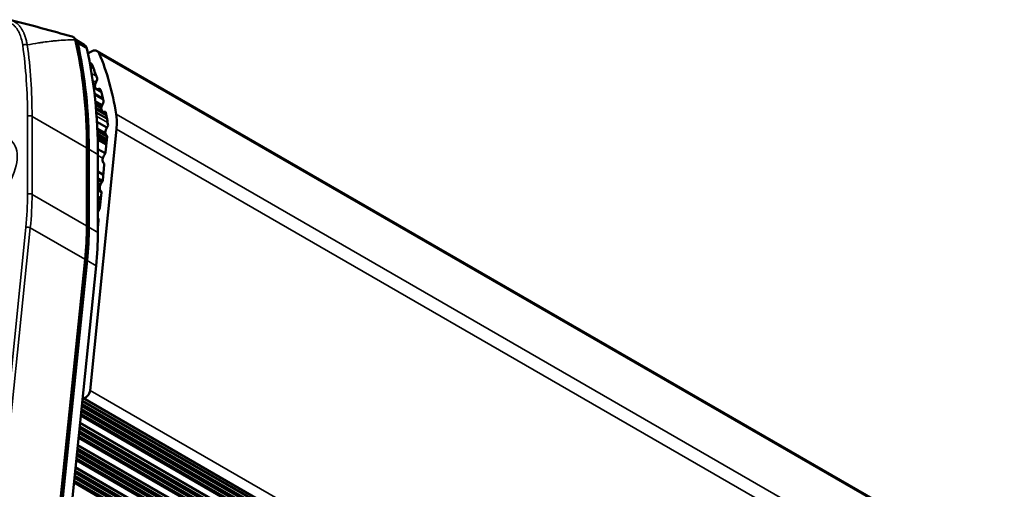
# Paper-space layout 'Sheet_1' of a CAD drawing. Header units: millimetres. Extents: x 0 to 118, y 0 to 118.
# Tile 130 of 206: x 79.41 to 85.45, y 36.07 to 38.95. Entities that reach past the tile are written whole.
import ezdxf

# ---------------------------------------------------------------- set-up
doc = ezdxf.new("R2010")
doc.units = ezdxf.units.MM
doc.layers.add('Visible (ANSI)', color=7, linetype='Continuous', lineweight=50)
doc.layers.add('Visible Narrow (ANSI)', color=7, linetype='Continuous', lineweight=35)

psp = doc.layouts.new('Sheet_1')

# ---------------------------------------------------------------- linework, layer by layer
at = {"layer": 'Visible (ANSI)'}
for p, q in [((79.81058, 38.79681), (79.75603, 38.8283)), ((79.83206, 38.74448), (79.8325, 38.74423)), ((79.83216, 38.74403), (79.85017, 38.75443)), ((79.88954, 38.75833), (107.19945, 22.99094)), ((79.84805, 38.66324), (79.86691, 38.65235)), ((79.91384, 38.50853), (79.88361, 38.52598)), ((79.87338, 38.49095), (79.92603, 38.46055)), ((79.91903, 38.4261), (79.87782, 38.4499)), ((79.91527, 38.41399), (79.87931, 38.43475)), ((79.94601, 38.36409), (79.88237, 38.40083)), ((79.88389, 38.38215), (79.94941, 38.34432)), ((79.94396, 38.37545), (79.92261, 38.38777)), ((80.00736, 38.28), (79.84671, 36.6765)), ((79.88786, 38.32475), (79.94896, 38.28947)), ((79.93949, 38.25459), (79.89009, 38.28311)), ((79.8908, 38.26716), (79.94974, 38.23313)), ((79.89147, 38.25018), (79.94824, 38.2174)), ((79.89228, 38.22553), (79.94595, 38.19455)), ((79.94019, 38.13707), (79.94963, 38.23134)), ((79.82993, 38.15646), (79.82993, 37.6779)), ((79.83808, 37.6779), (79.83808, 38.15646)), ((79.89361, 38.15685), (79.93873, 38.13079)), ((79.89376, 37.64576), (79.89376, 38.12431)), ((79.9231, 37.96648), (79.93254, 38.06075)), ((79.92642, 37.99964), (79.89376, 38.0185)), ((79.9224, 37.96266), (79.89376, 37.97919)), ((79.90626, 37.90922), (79.89376, 37.91644)), ((79.91551, 37.89343), (79.89376, 37.90599)), ((79.91204, 37.85613), (79.89376, 37.86668)), ((79.90601, 37.79588), (79.91545, 37.89015)), ((79.89376, 37.80393), (79.9061, 37.79681)), ((79.9038, 37.78769), (79.89376, 37.79348)), ((79.89376, 37.67363), (79.89836, 37.71956)), ((79.81919, 37.4724), (79.59391, 35.26133)), ((79.82733, 37.47234), (79.60297, 35.27019)), ((79.65864, 35.23804), (79.88301, 37.44019)), ((107.10931, 20.86299), (79.80044, 36.62977)), ((107.08251, 20.76371), (79.7894, 36.5214)), ((107.06883, 20.62739), (79.77552, 36.38519)), ((107.05522, 20.49095), (79.76164, 36.2489)), ((107.03966, 20.35338), (79.74753, 36.11049))]:
    psp.add_line(p, q, dxfattribs=at)
for centre, major_axis, ratio, start_param, end_param in [((79.71554, 38.76076), (0.03937, 0.06819), 0.5773503, 5.7255579, 6.2535742), ((79.73922, 38.81654), (0.01917, 0.00447), 0.6950117, 0.0000204, 0.0000645), ((77.19339, 36.62954), (-1.87008, -3.23907), 0.5773503, 2.3561945, 2.5839653), ((79.77121, 38.72862), (0.03937, 0.06819), 0.5773503, 5.7255579, 6.2831853), ((77.24907, 36.5974), (1.87008, 3.23907), 0.5773503, 5.4977871, 5.7255579), ((79.85017, 38.69014), (0.03937, 0.06819), 0.5773503, 5.8722537, 7.0685835), ((78.16706, 36.95458), (-1.31813, -2.28306), 0.5773503, 2.5219416, 2.730661), ((79.83226, 38.64765), (0.01969, 0.0341), 0.5773503, 5.8613883, 6.6212032), ((78.16706, 36.95458), (1.27953, 2.21621), 0.5773503, 5.8110097, 5.8613883), ((79.8753, 38.57969), (0.00984, 0.01705), 0.5773503, 4.6617126, 5.8110097), ((79.90329, 38.56008), (-0.01969, -0.0341), 0.5773503, 4.6617126, 6.922977), ((79.89704, 38.50879), (0.00984, 0.01705), 0.5773503, 5.7689751, 6.9088634), ((78.16706, 36.95458), (1.27953, 2.21621), 0.5773503, 5.7304722, 5.7689751), ((79.86167, 38.47497), (0.00984, 0.01705), 0.5773503, 5.1787925, 6.0603268), ((79.9423, 38.42187), (-0.01969, -0.0341), 0.5773503, 4.6515563, 6.7579401), ((79.91427, 38.44144), (0.00984, 0.01705), 0.5773503, 4.6850558, 5.7304722), ((79.92953, 38.36859), (0.00984, 0.01705), 0.5773503, 5.6964499, 6.7579401), ((78.16706, 36.95458), (1.27953, 2.21621), 0.5773503, 5.6473521, 5.6902278), ((79.73105, 38.15965), (-0.19685, -0.34095), 0.5773503, 2.2340214, 2.5219416), ((79.967, 38.2754), (-0.01969, -0.0341), 0.5773503, 4.3182832, 6.2255917), ((79.93582, 38.22533), (0.00984, 0.01705), 0.5773503, 5.3756141, 6.2255917), ((79.94991, 38.10481), (-0.01969, -0.0341), 0.5773503, 4.5256365, 6.2090759), ((79.92637, 38.13105), (0.00984, 0.01705), 0.5773503, 4.5256365, 5.3756141), ((79.91873, 38.05473), (0.00984, 0.01705), 0.5773503, 5.3756141, 6.2585409), ((79.93281, 37.93421), (-0.01969, -0.0341), 0.5773503, 4.5256365, 6.2090759), ((79.90928, 37.96046), (0.00984, 0.01705), 0.5773503, 4.5256365, 5.3756141), ((79.90164, 37.88414), (0.00984, 0.01705), 0.5773503, 5.3756141, 6.2585409), ((79.89219, 37.78986), (0.00984, 0.01705), 0.5773503, 4.5256365, 5.3756141), ((79.91572, 37.76362), (0.01969, 0.0341), 0.5773503, 1.3840439, 1.6944958), ((78.44614, 36.87426), (-0.98425, -1.70477), 0.5773503, 2.2318395, 2.3561945), ((79.91572, 37.76362), (-0.01969, -0.0341), 0.5773503, 6.1594858, 6.2090759), ((79.88455, 37.71354), (0.00984, 0.01705), 0.5773503, 5.3756141, 6.2585409), ((78.50182, 36.84212), (0.98425, 1.70477), 0.5773503, 5.3734321, 5.4977871), ((79.81908, 36.66447), (-0.01969, -0.0341), 0.5773503, 0.0519468, 2.2340214)]:
    psp.add_ellipse(centre, major_axis=major_axis, ratio=ratio, start_param=start_param, end_param=end_param, dxfattribs=at)
for points in [[(79.35244, 38.95076), (79.48291, 38.91732), (79.61068, 38.88258), (79.7358, 38.84686)], [(79.7358, 38.84686), (79.7358, 38.84686), (79.73581, 38.84686), (79.73581, 38.84685)]]:
    psp.add_open_spline(points, degree=3, dxfattribs=at)
for points, knots in [([(79.73611, 38.84677), (79.73948, 38.84577), (79.74273, 38.84413), (79.74826, 38.83997), (79.75066, 38.83742), (79.75464, 38.83163), (79.7562, 38.82831), (79.75773, 38.82362), (79.75809, 38.82232), (79.75839, 38.82101)], [0.00087457, 0.00087457, 0.00087457, 0.00087457, 0.03055859, 0.03055859, 0.05965604, 0.05965604, 0.09122335, 0.09122335, 0.10308903, 0.10308903, 0.10308903, 0.10308903]), ([(79.75839, 38.82101), (79.7679, 38.78023), (79.77646, 38.73867), (79.79171, 38.65407), (79.79839, 38.61104), (79.80985, 38.52359), (79.81463, 38.47917), (79.82228, 38.38906), (79.82515, 38.34336), (79.82897, 38.25077), (79.82993, 38.20389), (79.82993, 38.15646)], [6.05029316, 6.05029316, 6.05029316, 6.05029316, 6.09687159, 6.09687159, 6.14345002, 6.14345002, 6.19002845, 6.19002845, 6.23660688, 6.23660688, 6.28318531, 6.28318531, 6.28318531, 6.28318531]), ([(79.81919, 37.4724), (79.82062, 37.48643), (79.8219, 37.50041), (79.82419, 37.52823), (79.8252, 37.54207), (79.82692, 37.56963), (79.82763, 37.58334), (79.82878, 37.61061), (79.82921, 37.62418), (79.82978, 37.65116), (79.82993, 37.66457), (79.82993, 37.6779)], [6.15883031, 6.15883031, 6.15883031, 6.15883031, 6.18370131, 6.18370131, 6.20857231, 6.20857231, 6.23344331, 6.23344331, 6.25831431, 6.25831431, 6.28318531, 6.28318531, 6.28318531, 6.28318531])]:
    psp.add_open_spline(points, degree=3, knots=knots, dxfattribs=at)
at = {"layer": 'Visible Narrow (ANSI)'}
for p, q in [((79.76978, 38.80659), (79.82545, 38.77445)), ((107.2119, 22.97619), (79.90199, 38.74357)), ((79.86315, 38.66196), (79.84654, 38.67155)), ((79.88484, 38.60319), (79.85544, 38.62017)), ((79.86213, 38.57692), (79.88084, 38.56612)), ((79.89925, 38.52594), (79.9109, 38.51922)), ((79.9239, 38.46939), (79.87242, 38.49911)), ((79.87851, 38.44301), (79.91703, 38.42077)), ((79.88011, 38.42625), (79.91446, 38.40642)), ((79.91993, 38.38981), (79.8814, 38.41206)), ((79.88167, 38.40904), (79.94444, 38.3728)), ((79.46226, 37.87881), (79.46226, 38.35737)), ((79.4901, 38.35737), (79.4901, 37.87881)), ((79.82416, 38.16449), (79.4901, 38.35737)), ((79.95337, 38.3195), (79.88565, 38.3586)), ((79.93379, 38.38635), (79.94278, 38.38115)), ((107.31553, 22.60382), (80.00562, 38.37121)), ((79.89026, 38.27931), (79.94048, 38.25032)), ((107.31727, 22.51262), (80.00736, 38.28)), ((79.94728, 38.20782), (79.89183, 38.23983)), ((79.82416, 37.68594), (79.82416, 38.16449)), ((79.94473, 38.18239), (79.89264, 38.21247)), ((79.89376, 38.12431), (79.83808, 38.15646)), ((79.92373, 38.10065), (79.89376, 38.11796)), ((79.92036, 37.95712), (79.89376, 37.97248)), ((79.91766, 37.95245), (79.89376, 37.96625)), ((79.89376, 37.95083), (79.91073, 37.94103)), ((79.90874, 37.93646), (79.89376, 37.94511)), ((79.89376, 37.93968), (79.90717, 37.93193)), ((79.90591, 37.92695), (79.89376, 37.93396)), ((79.4901, 37.87881), (79.82416, 37.68594)), ((79.91141, 37.84978), (79.89376, 37.85997)), ((79.91082, 37.84389), (79.89376, 37.85374)), ((79.89376, 37.83832), (79.90936, 37.82932)), ((79.90881, 37.82391), (79.89376, 37.8326)), ((79.89376, 37.82717), (79.9083, 37.81877)), ((79.90776, 37.81337), (79.89376, 37.82145)), ((79.45162, 37.6753), (79.22634, 35.46423)), ((79.83808, 37.6779), (79.89376, 37.64576)), ((79.89376, 37.72581), (79.8984, 37.72314)), ((79.89816, 37.71755), (79.89376, 37.72009)), ((79.89376, 37.71466), (79.89765, 37.71241)), ((79.8971, 37.70701), (79.89376, 37.70894)), ((79.89376, 37.69346), (79.89564, 37.69238)), ((79.8951, 37.68698), (79.89376, 37.68775)), ((79.89376, 37.68228), (79.89458, 37.6818)), ((79.89404, 37.67639), (79.89376, 37.67655)), ((79.47935, 37.67325), (79.25407, 35.46218)), ((79.81341, 37.48038), (79.47935, 37.67325)), ((79.58814, 35.2693), (79.81341, 37.48038)), ((79.88301, 37.44019), (79.82733, 37.47234)), ((79.84671, 36.6765), (107.15663, 20.90912)), ((107.05608, 20.8501), (79.79624, 36.58858)), ((79.79679, 36.59398), (107.061, 20.85299)), ((107.06989, 20.86327), (79.79828, 36.60854)), ((79.79887, 36.61431), (107.0756, 20.86608)), ((107.07819, 20.86546), (79.79895, 36.61514)), ((107.00041, 20.81757), (79.79002, 36.5275)), ((79.79057, 36.5329), (107.00532, 20.82046)), ((107.01421, 20.83074), (79.79205, 36.54746)), ((79.79261, 36.55286), (107.01912, 20.83363)), ((107.02825, 20.83384), (79.79313, 36.55804)), ((79.79368, 36.56343), (107.03315, 20.83671)), ((107.04209, 20.84704), (79.79517, 36.57805)), ((79.79572, 36.58345), (107.047, 20.84991)), ((107.05634, 20.72671), (79.78439, 36.47218)), ((79.78497, 36.47795), (107.06205, 20.72952)), ((107.06464, 20.7289), (79.78506, 36.47878)), ((79.78949, 36.52232), (106.99128, 20.81736)), ((107.00067, 20.6942), (79.77816, 36.41112)), ((79.77871, 36.41652), (107.00558, 20.69708)), ((107.01471, 20.69729), (79.77924, 36.42169)), ((79.77979, 36.42708), (107.01961, 20.70016)), ((107.02855, 20.71049), (79.78128, 36.4417)), ((79.78183, 36.4471), (107.03346, 20.71336)), ((107.04254, 20.71355), (79.78235, 36.45223)), ((79.7829, 36.45763), (107.04746, 20.71643)), ((79.7756, 36.38598), (106.97774, 20.68082)), ((106.98687, 20.68103), (79.77613, 36.39116)), ((79.77668, 36.39656), (106.99178, 20.68391)), ((79.76591, 36.29086), (107.00592, 20.56383)), ((107.01486, 20.57415), (79.7674, 36.30548)), ((79.76795, 36.31087), (107.01977, 20.57703)), ((107.02885, 20.57722), (79.76847, 36.316)), ((79.76902, 36.32141), (107.03377, 20.5801)), ((107.04266, 20.59039), (79.77051, 36.33597)), ((79.77109, 36.34174), (107.04837, 20.59319)), ((107.05096, 20.59258), (79.77118, 36.34257)), ((79.76172, 36.24975), (106.96405, 20.54448)), ((106.97318, 20.54469), (79.76225, 36.25492)), ((79.7628, 36.26033), (106.97809, 20.54757)), ((106.98698, 20.55786), (79.76428, 36.27489)), ((79.76483, 36.28029), (106.99189, 20.56074)), ((107.00102, 20.56095), (79.76536, 36.28547)), ((107.00124, 20.43771), (79.75351, 36.16919)), ((79.75406, 36.17459), (107.00615, 20.44059)), ((107.01524, 20.44077), (79.75459, 36.17972)), ((79.75514, 36.18513), (107.02016, 20.44366)), ((107.02904, 20.45395), (79.75662, 36.19969)), ((79.75721, 36.20545), (107.03475, 20.45675)), ((107.03735, 20.45613), (79.75729, 36.20628)), ((79.74784, 36.11346), (106.95044, 20.40804)), ((106.95957, 20.40824), (79.74836, 36.11864)), ((79.74891, 36.12404), (106.96448, 20.41113)), ((106.97336, 20.42142), (79.7504, 36.1386)), ((79.75095, 36.14401), (106.97827, 20.4243)), ((106.98741, 20.42451), (79.75148, 36.14918)), ((79.75203, 36.15457), (106.99231, 20.42739))]:
    psp.add_line(p, q, dxfattribs=at)
for centre, major_axis, ratio, start_param, end_param in [((79.73922, 38.81654), (0.01917, 0.00447), 0.6950117, 0.0000441, 0.6384985), ((77.17947, 36.63758), (1.87008, 3.23907), 0.5773503, 5.4977871, 5.7306793), ((79.44677, 38.78528), (-0.01949, -0.00275), 0.6569797, 3.8400895, 5.4108858), ((76.83149, 36.83849), (-1.86024, -3.22202), 0.5773503, 2.3561945, 2.5058527), ((76.84541, 36.83045), (-1.87008, -3.23907), 0.5773503, 2.3561945, 2.5058527), ((79.47618, 38.34933), (-0.01969, 0), 0.5773503, 3.9269908, 5.4977871), ((79.81024, 38.15646), (0.01969, 0), 0.5773503, 0, 0.7853982), ((78.08423, 37.08321), (-0.97441, -1.68773), 0.5773503, 2.2318395, 2.3561945), ((79.47618, 37.87078), (0.01969, 0), 0.5773503, 0.7853982, 2.3561945), ((78.09815, 37.07517), (-0.98425, -1.70477), 0.5773503, 2.2318395, 2.3561945), ((79.46554, 37.66727), (-0.01958, 0.002), 0.5012804, 3.9818956, 5.5526919), ((78.43222, 36.8823), (0.98425, 1.70477), 0.5773503, 5.3734321, 5.4977871), ((79.81024, 37.6779), (0.01969, 0), 0.5773503, 0, 0.7853982), ((79.7996, 37.47439), (0.01958, -0.002), 0.5012804, 0, 0.840303)]:
    psp.add_ellipse(centre, major_axis=major_axis, ratio=ratio, start_param=start_param, end_param=end_param, dxfattribs=at)
psp.add_ellipse((79.23955, 38.01984), major_axis=(-0.11256, -0.19497), ratio=0.5773503, dxfattribs=at)
for points, knots in [([(79.18045, 38.9039), (79.18575, 38.90696), (79.19104, 38.90987), (79.19633, 38.91263), (79.20213, 38.91566), (79.20791, 38.9185), (79.21368, 38.92113), (79.22003, 38.92403), (79.22635, 38.92669), (79.23263, 38.92908), (79.23957, 38.93171), (79.24646, 38.93402), (79.25327, 38.93597), (79.25948, 38.93774), (79.26563, 38.93922), (79.27169, 38.94038), (79.27299, 38.94063), (79.27428, 38.94086), (79.27556, 38.94108), (79.28366, 38.94246), (79.29162, 38.94326), (79.29936, 38.94344), (79.30428, 38.94355), (79.30911, 38.94341), (79.31384, 38.94302), (79.31747, 38.94272), (79.32105, 38.94227), (79.32456, 38.94167), (79.33372, 38.94009), (79.34244, 38.93748), (79.35061, 38.93385), (79.35083, 38.93375), (79.35105, 38.93365), (79.35127, 38.93356), (79.3591, 38.93001), (79.36644, 38.92553), (79.37323, 38.92017), (79.37393, 38.91962), (79.37463, 38.91905), (79.37533, 38.91847), (79.37774, 38.91647), (79.38008, 38.91436), (79.38234, 38.91214), (79.38733, 38.90725), (79.39196, 38.90184), (79.39622, 38.89596), (79.39981, 38.89103), (79.40313, 38.88577), (79.4062, 38.88022), (79.40829, 38.87644), (79.41027, 38.87253), (79.41213, 38.8685), (79.41691, 38.85812), (79.42093, 38.84693), (79.42425, 38.8351), (79.42796, 38.8219), (79.43079, 38.8079), (79.43285, 38.79332)], [0.00000005, 0.00000005, 0.00000005, 0.00000005, 0.04275503, 0.04275503, 0.04275503, 0.0896092, 0.0896092, 0.0896092, 0.14118951, 0.14118951, 0.14118951, 0.19812023, 0.19812023, 0.19812023, 0.25, 0.25, 0.25, 0.26105539, 0.26105539, 0.26105539, 0.33075306, 0.33075306, 0.33075306, 0.375, 0.375, 0.375, 0.40898107, 0.40898107, 0.40898107, 0.49763852, 0.49763852, 0.49763852, 0.5, 0.5, 0.5, 0.58527443, 0.58527443, 0.58527443, 0.59415338, 0.59415338, 0.59415338, 0.625, 0.625, 0.625, 0.6929286, 0.6929286, 0.6929286, 0.75, 0.75, 0.75, 0.78882667, 0.78882667, 0.78882667, 0.88865192, 0.88865192, 0.88865192, 1, 1, 1, 1]), ([(79.35244, 38.95076), (79.35411, 38.95034), (79.35578, 38.94987), (79.35745, 38.94936), (79.35928, 38.9488), (79.36112, 38.94819), (79.36294, 38.94754), (79.36515, 38.94674), (79.36735, 38.94587), (79.36952, 38.94493), (79.36984, 38.9448), (79.37015, 38.94466), (79.37047, 38.94452), (79.37262, 38.94356), (79.37474, 38.94254), (79.37683, 38.94145), (79.37894, 38.94035), (79.38102, 38.93919), (79.38305, 38.93796), (79.3851, 38.93673), (79.38711, 38.93543), (79.38906, 38.93408), (79.39104, 38.93271), (79.39296, 38.93129), (79.39483, 38.92983), (79.39554, 38.92927), (79.39624, 38.92871), (79.39693, 38.92814), (79.39741, 38.92775), (79.39788, 38.92736), (79.39834, 38.92697), (79.40009, 38.92549), (79.40179, 38.92397), (79.40343, 38.92242), (79.40512, 38.92082), (79.40676, 38.91919), (79.40836, 38.91751), (79.40998, 38.91582), (79.41155, 38.91408), (79.41307, 38.9123), (79.41463, 38.91049), (79.41614, 38.90864), (79.41762, 38.90674), (79.41828, 38.9059), (79.41893, 38.90504), (79.41957, 38.90417), (79.42104, 38.9022), (79.42247, 38.90018), (79.42388, 38.89809), (79.42403, 38.89786), (79.42419, 38.89763), (79.42434, 38.8974), (79.4257, 38.89536), (79.42703, 38.89327), (79.42833, 38.89111), (79.42964, 38.88895), (79.43092, 38.88673), (79.43219, 38.88443), (79.43344, 38.88214), (79.43468, 38.87978), (79.43589, 38.87733), (79.43628, 38.87656), (79.43666, 38.87578), (79.43703, 38.87499), (79.43824, 38.87248), (79.43943, 38.86988), (79.4406, 38.86717), (79.44177, 38.86448), (79.44291, 38.86169), (79.44404, 38.85878), (79.44431, 38.85807), (79.44459, 38.85735), (79.44486, 38.85663), (79.44613, 38.85324), (79.44738, 38.84969), (79.4486, 38.84598), (79.44927, 38.84392), (79.44993, 38.84181), (79.45059, 38.83965), (79.45174, 38.83581), (79.45285, 38.83183), (79.45392, 38.82769), (79.45497, 38.82359), (79.45597, 38.81935), (79.45691, 38.81496), (79.45785, 38.81061), (79.45873, 38.80612), (79.45955, 38.80149), (79.45989, 38.79956), (79.46022, 38.7976), (79.46053, 38.79563)], [0.46636901, 0.46636901, 0.46636901, 0.46636901, 0.48235734, 0.48235734, 0.48235734, 0.5, 0.5, 0.5, 0.52143619, 0.52143619, 0.52143619, 0.52456253, 0.52456253, 0.52456253, 0.54585582, 0.54585582, 0.54585582, 0.56736499, 0.56736499, 0.56736499, 0.58902933, 0.58902933, 0.58902933, 0.61097941, 0.61097941, 0.61097941, 0.61929575, 0.61929575, 0.61929575, 0.625, 0.625, 0.625, 0.64645762, 0.64645762, 0.64645762, 0.66861257, 0.66861257, 0.66861257, 0.69111108, 0.69111108, 0.69111108, 0.71399329, 0.71399329, 0.71399329, 0.72420848, 0.72420848, 0.72420848, 0.74743907, 0.74743907, 0.74743907, 0.75, 0.75, 0.75, 0.77256952, 0.77256952, 0.77256952, 0.7951538, 0.7951538, 0.7951538, 0.8176245, 0.8176245, 0.8176245, 0.82466945, 0.82466945, 0.82466945, 0.8471931, 0.8471931, 0.8471931, 0.86953871, 0.86953871, 0.86953871, 0.875, 0.875, 0.875, 0.9005257, 0.9005257, 0.9005257, 0.91473963, 0.91473963, 0.91473963, 0.93994878, 0.93994878, 0.93994878, 0.96491438, 0.96491438, 0.96491438, 0.98966949, 0.98966949, 0.98966949, 1, 1, 1, 1]), ([(79.46053, 38.79563), (79.48368, 38.80037), (79.50677, 38.80455), (79.53249, 38.80862), (79.5352, 38.80904), (79.54478, 38.81051), (79.55164, 38.81151), (79.57492, 38.81477), (79.5913, 38.8168), (79.61252, 38.8191), (79.61739, 38.81961), (79.63342, 38.82121), (79.64458, 38.82221), (79.67358, 38.82451), (79.69142, 38.82564), (79.72376, 38.82721), (79.73827, 38.82773), (79.75276, 38.82807)], [0, 0, 0, 0, 0.2353259, 0.2353259, 0.2630304, 0.2630304, 0.3333333, 0.3333333, 0.5016631, 0.5016631, 0.5517165, 0.5517165, 0.6666667, 0.6666667, 0.8504839, 0.8504839, 1, 1, 1, 1]), ([(79.73581, 38.84685), (79.73583, 38.84685), (79.73584, 38.84685), (79.73651, 38.84665), (79.73716, 38.84642), (79.7379, 38.84611), (79.738, 38.84607), (79.73857, 38.84582), (79.73905, 38.84558), (79.74028, 38.84491), (79.74103, 38.84444), (79.74246, 38.8434), (79.74315, 38.84284), (79.74387, 38.84218), (79.74391, 38.84214), (79.74466, 38.84144), (79.74537, 38.84071), (79.74631, 38.8396), (79.74657, 38.83929), (79.74746, 38.83817), (79.74807, 38.8373), (79.74876, 38.83622), (79.74886, 38.83607), (79.74957, 38.83493), (79.75016, 38.83388), (79.75126, 38.83168), (79.75178, 38.83053), (79.75244, 38.82892), (79.7526, 38.8285), (79.75276, 38.82807)], [0.50334286, 0.50334286, 0.50334286, 0.50334286, 0.50465718, 0.50465718, 0.55486543, 0.55486543, 0.56237607, 0.56237607, 0.6, 0.6, 0.65914183, 0.65914183, 0.71497924, 0.71497924, 0.71828365, 0.71828365, 0.77753674, 0.77753674, 0.8, 0.8, 0.85571546, 0.85571546, 0.86511359, 0.86511359, 0.92321683, 0.92321683, 0.98036725, 0.98036725, 1, 1, 1, 1])]:
    psp.add_open_spline(points, degree=3, knots=knots, dxfattribs=at)

doc.saveas('drawing.dxf')
